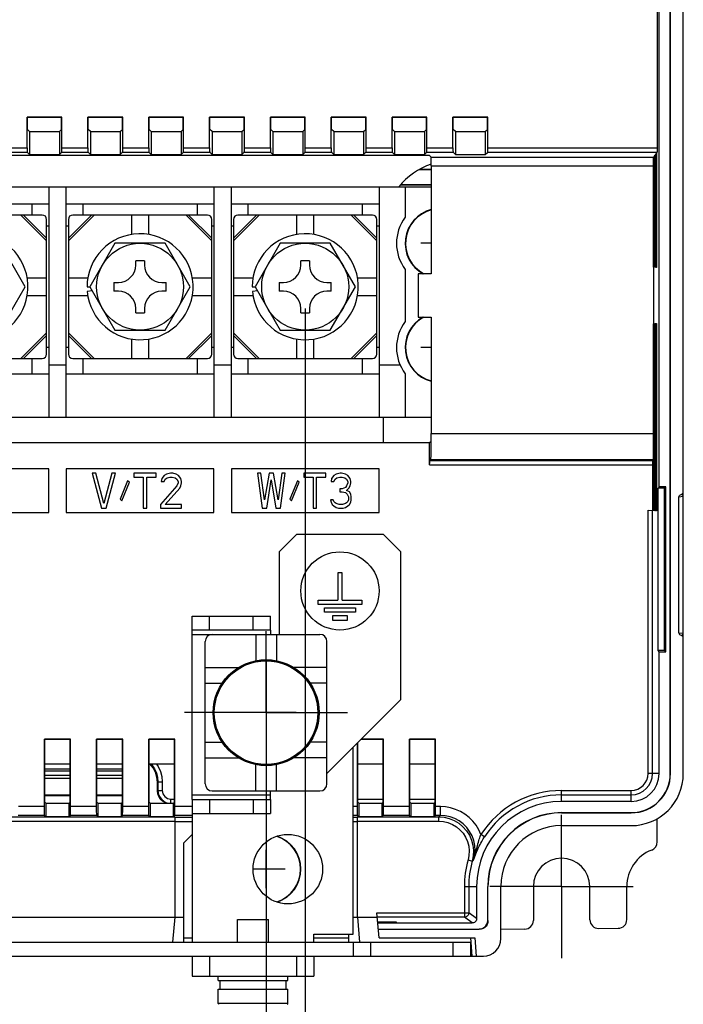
# Model space of a CAD drawing. Extents: x 28 to 410, y 36 to 287.
# Tile 30 of 40: x 280 to 311, y 110 to 155. Entities that reach past the tile are written whole.
import ezdxf

# ---------------------------------------------------------------- set-up
doc = ezdxf.new("R2010")
doc.units = 0
doc.header["$LTSCALE"] = 23.1
doc.linetypes.add('CENTER', pattern=[0.6, 0.375, -0.075, 0.075, -0.075])
doc.layers.get('0').update_dxf_attribs({"linetype": 'CONTINUOUS'})
for name, color, linetype in [('ALL_COSM', 7, 'CONTINUOUS'), ('ALL_CURVE', 7, 'CONTINUOUS'), ('ALL_DIM', 7, 'CONTINUOUS'), ('DEFAULT_1', 7, 'CENTER')]:
    doc.layers.add(name, color=color, linetype=linetype)
doc.dimstyles.get("Standard").update_dxf_attribs({"dimtxt": 2.5, "dimasz": 2.5, "dimexe": 1.25, "dimexo": 0.625, "dimtad": 1, "dimcen": 2.5, "dimazin": 3, "dimtfac": 1, "dimtmove": 0, "dimatfit": 3})

# ---------------------------------------------------------------- blocks, each defined once
blk = doc.blocks.new('_OPEN')
at = {"color": 0, "linetype": 'BYBLOCK'}
for p, q in [((0, 0), (-1, 0.25)), ((-1, -0.25), (0, 0)), ((-1, 0), (0, 0))]:
    blk.add_line(p, q, dxfattribs=at)
blk = doc.blocks.new('*D21')
at = {"layer": 'ALL_DIM', "color": 2, "linetype": 'CONTINUOUS'}
for p, q in [((242.128, 122.135), (242.128, 98.886)), ((291.728, 122.135), (291.728, 98.886)), ((242.128, 99.886), (266.928, 99.886)), ((291.728, 99.886), (266.928, 99.886))]:
    blk.add_line(p, q, dxfattribs=at)
at = {"layer": 'ALL_DIM', "color": 2, "linetype": 'CONTINUOUS', "xscale": 2, "yscale": 2, "zscale": 2, "rotation": 180}
blk.add_blockref('_OPEN', (242.128, 99.886), dxfattribs=at)
at = {"layer": 'ALL_DIM', "color": 2, "linetype": 'CONTINUOUS', "xscale": 2, "yscale": 2, "zscale": 2}
blk.add_blockref('_OPEN', (291.728, 99.886), dxfattribs=at)
blk = doc.blocks.new('*D36')
at = {"layer": 'ALL_DIM', "color": 2, "linetype": 'CONTINUOUS'}
for p, q in [((240.328, 141.735), (240.328, 92.421)), ((293.528, 141.735), (293.528, 92.421)), ((240.328, 93.421), (266.928, 93.421)), ((293.528, 93.421), (266.928, 93.421))]:
    blk.add_line(p, q, dxfattribs=at)
at = {"layer": 'ALL_DIM', "color": 2, "linetype": 'CONTINUOUS', "xscale": 2, "yscale": 2, "zscale": 2, "rotation": 180}
blk.add_blockref('_OPEN', (240.328, 93.421), dxfattribs=at)
at = {"layer": 'ALL_DIM', "color": 2, "linetype": 'CONTINUOUS', "xscale": 2, "yscale": 2, "zscale": 2}
blk.add_blockref('_OPEN', (293.528, 93.421), dxfattribs=at)
blk = doc.blocks.new('*D42')
at = {"layer": 'ALL_DIM', "color": 2, "linetype": 'CONTINUOUS'}
for p, q in [((228.528, 116.135), (228.528, 223.673)), ((299.716, 174.118), (299.716, 223.673)), ((228.528, 222.673), (264.122, 222.673)), ((299.716, 222.673), (264.122, 222.673))]:
    blk.add_line(p, q, dxfattribs=at)
at = {"layer": 'ALL_DIM', "color": 2, "linetype": 'CONTINUOUS', "xscale": 2, "yscale": 2, "zscale": 2, "rotation": 180}
blk.add_blockref('_OPEN', (228.528, 222.673), dxfattribs=at)
at = {"layer": 'ALL_DIM', "color": 2, "linetype": 'CONTINUOUS', "xscale": 2, "yscale": 2, "zscale": 2}
blk.add_blockref('_OPEN', (299.716, 222.673), dxfattribs=at)
blk = doc.blocks.new('*D43')
at = {"layer": 'ALL_DIM', "color": 2, "linetype": 'CONTINUOUS'}
for p, q in [((228.528, 116.135), (228.528, 229.904)), ((298.7, 223.815), (298.7, 229.904)), ((228.528, 228.904), (263.614, 228.904)), ((298.7, 228.904), (263.614, 228.904)), ((298.7, 178.182), (298.7, 221.698))]:
    blk.add_line(p, q, dxfattribs=at)
at = {"layer": 'ALL_DIM', "color": 2, "linetype": 'CONTINUOUS', "xscale": 2, "yscale": 2, "zscale": 2, "rotation": 180}
blk.add_blockref('_OPEN', (228.528, 228.904), dxfattribs=at)
at = {"layer": 'ALL_DIM', "color": 2, "linetype": 'CONTINUOUS', "xscale": 2, "yscale": 2, "zscale": 2}
blk.add_blockref('_OPEN', (298.7, 228.904), dxfattribs=at)

msp = doc.modelspace()

# ---------------------------------------------------------------- linework, layer by layer
at = {"color": 7, "linetype": 'CONTINUOUS'}
for p, q in [((310.328, 120.335), (310.328, 181.557)), ((310.339, 120.335), (310.339, 181.544)), ((310.928, 120.335), (310.928, 180.784)), ((309.728, 168.279), (309.728, 149.132)), ((309.817, 133.535), (309.817, 160.135)), ((282.328, 150.535), (280.728, 150.535)), ((280.728, 149.132), (280.728, 150.535)), ((280.728, 150.535), (280.742, 150.521)), ((282.315, 150.521), (280.742, 150.521)), ((280.742, 149.979), (280.742, 150.521)), ((282.328, 150.535), (282.315, 150.521)), ((282.315, 149.979), (282.315, 150.521)), ((282.328, 149.132), (282.328, 150.535)), ((285.128, 150.535), (283.528, 150.535)), ((283.528, 150.535), (283.542, 150.521)), ((283.528, 149.132), (283.528, 150.535)), ((285.115, 150.521), (283.542, 150.521)), ((283.542, 149.979), (283.542, 150.521)), ((285.128, 150.535), (285.115, 150.521)), ((285.115, 149.979), (285.115, 150.521)), ((285.128, 149.132), (285.128, 150.535)), ((287.928, 150.535), (286.328, 150.535)), ((286.328, 149.132), (286.328, 150.535)), ((286.328, 150.535), (286.342, 150.521)), ((287.915, 150.521), (286.342, 150.521)), ((286.342, 149.979), (286.342, 150.521)), ((287.928, 150.535), (287.915, 150.521)), ((287.915, 149.979), (287.915, 150.521)), ((287.928, 149.132), (287.928, 150.535)), ((290.728, 150.535), (289.128, 150.535)), ((289.128, 150.535), (289.142, 150.521)), ((289.128, 149.132), (289.128, 150.535)), ((290.715, 150.521), (289.142, 150.521)), ((289.142, 149.979), (289.142, 150.521)), ((290.728, 150.535), (290.715, 150.521)), ((290.715, 149.979), (290.715, 150.521)), ((290.728, 149.132), (290.728, 150.535)), ((293.528, 150.535), (291.928, 150.535)), ((291.928, 149.132), (291.928, 150.535)), ((291.928, 150.535), (291.942, 150.521)), ((293.515, 150.521), (291.942, 150.521)), ((291.942, 149.979), (291.942, 150.521)), ((293.528, 150.535), (293.515, 150.521)), ((293.515, 149.979), (293.515, 150.521)), ((293.528, 149.132), (293.528, 150.535)), ((296.328, 150.535), (294.728, 150.535)), ((294.728, 150.535), (294.742, 150.521)), ((294.728, 149.132), (294.728, 150.535)), ((296.315, 150.521), (294.742, 150.521)), ((294.742, 149.979), (294.742, 150.521)), ((296.328, 150.535), (296.315, 150.521)), ((296.315, 149.979), (296.315, 150.521)), ((296.328, 149.132), (296.328, 150.535)), ((299.128, 150.535), (297.528, 150.535)), ((297.528, 150.535), (297.542, 150.521)), ((297.528, 149.132), (297.528, 150.535)), ((299.115, 150.521), (297.542, 150.521)), ((297.542, 149.979), (297.542, 150.521)), ((299.128, 150.535), (299.115, 150.521)), ((299.115, 149.979), (299.115, 150.521)), ((299.128, 149.132), (299.128, 150.535)), ((301.928, 150.535), (300.328, 150.535)), ((300.328, 150.535), (300.342, 150.521)), ((300.328, 149.132), (300.328, 150.535)), ((301.915, 150.521), (300.342, 150.521)), ((300.342, 149.979), (300.342, 150.521)), ((301.928, 150.535), (301.915, 150.521)), ((301.915, 149.979), (301.915, 150.521)), ((301.928, 149.132), (301.928, 150.535)), ((280.84, 149.881), (280.742, 149.979)), ((280.84, 149.881), (282.217, 149.881)), ((280.84, 149.881), (280.84, 148.823)), ((282.217, 149.881), (282.315, 149.979)), ((282.217, 149.881), (282.217, 148.823)), ((283.64, 149.881), (283.542, 149.979)), ((283.64, 149.881), (285.017, 149.881)), ((283.64, 149.881), (283.64, 148.823)), ((285.017, 149.881), (285.115, 149.979)), ((285.017, 149.881), (285.017, 148.823)), ((286.44, 149.881), (286.342, 149.979)), ((286.44, 149.881), (287.817, 149.881)), ((286.44, 149.881), (286.44, 148.823)), ((287.817, 149.881), (287.915, 149.979)), ((287.817, 149.881), (287.817, 148.823)), ((289.24, 149.881), (289.142, 149.979)), ((289.24, 149.881), (290.617, 149.881)), ((289.24, 149.881), (289.24, 148.823)), ((290.617, 149.881), (290.715, 149.979)), ((290.617, 149.881), (290.617, 148.823)), ((292.04, 149.881), (291.942, 149.979)), ((292.04, 149.881), (293.417, 149.881)), ((292.04, 149.881), (292.04, 148.823)), ((293.417, 149.881), (293.515, 149.979)), ((293.417, 149.881), (293.417, 148.823)), ((294.84, 149.881), (294.742, 149.979)), ((294.84, 149.881), (296.217, 149.881)), ((294.84, 149.881), (294.84, 148.823)), ((296.217, 149.881), (296.315, 149.979)), ((296.217, 149.881), (296.217, 148.823)), ((297.64, 149.881), (297.542, 149.979)), ((297.64, 149.881), (299.017, 149.881)), ((297.64, 149.881), (297.64, 148.823)), ((299.017, 149.881), (299.115, 149.979)), ((299.017, 149.881), (299.017, 148.823)), ((300.44, 149.881), (300.342, 149.979)), ((300.44, 149.881), (301.817, 149.881)), ((300.44, 149.881), (300.44, 148.823)), ((301.817, 149.881), (301.915, 149.979)), ((301.817, 149.881), (301.817, 148.823)), ((279.528, 149.132), (280.728, 149.132)), ((282.328, 149.132), (283.528, 149.132)), ((285.128, 149.132), (286.328, 149.132)), ((287.928, 149.132), (289.128, 149.132)), ((290.728, 149.132), (291.928, 149.132)), ((293.528, 149.132), (294.728, 149.132)), ((296.328, 149.132), (297.528, 149.132)), ((299.128, 149.132), (300.328, 149.132)), ((301.928, 149.132), (309.728, 149.132)), ((299.245, 148.775), (274.413, 148.775)), ((279.525, 148.932), (280.732, 148.932)), ((280.84, 148.823), (280.732, 148.932)), ((280.84, 148.823), (282.217, 148.823)), ((282.217, 148.823), (282.325, 148.932)), ((282.325, 148.932), (283.532, 148.932)), ((283.64, 148.823), (283.532, 148.932)), ((283.64, 148.823), (285.017, 148.823)), ((285.017, 148.823), (285.125, 148.932)), ((285.125, 148.932), (286.332, 148.932)), ((286.44, 148.823), (286.332, 148.932)), ((286.44, 148.823), (287.817, 148.823)), ((287.817, 148.823), (287.925, 148.932)), ((287.925, 148.932), (289.132, 148.932)), ((289.24, 148.823), (289.132, 148.932)), ((289.24, 148.823), (290.617, 148.823)), ((290.617, 148.823), (290.725, 148.932)), ((290.725, 148.932), (291.932, 148.932)), ((292.04, 148.823), (291.932, 148.932)), ((292.04, 148.823), (293.417, 148.823)), ((293.417, 148.823), (293.525, 148.932)), ((293.525, 148.932), (294.732, 148.932)), ((294.84, 148.823), (294.732, 148.932)), ((294.84, 148.823), (296.217, 148.823)), ((296.217, 148.823), (296.325, 148.932)), ((296.325, 148.932), (297.532, 148.932)), ((297.64, 148.823), (297.532, 148.932)), ((297.64, 148.823), (299.017, 148.823)), ((299.017, 148.823), (299.125, 148.932)), ((299.125, 148.932), (300.332, 148.932)), ((299.245, 148.775), (299.322, 148.698)), ((299.322, 148.698), (309.563, 148.698)), ((300.44, 148.823), (300.332, 148.932)), ((300.44, 148.823), (301.817, 148.823)), ((301.817, 148.823), (301.925, 148.932)), ((301.925, 148.932), (309.726, 148.932)), ((309.563, 148.698), (309.564, 148.701)), ((309.581, 148.701), (309.564, 148.701)), ((309.564, 143.637), (309.564, 148.701)), ((309.581, 148.724), (309.623, 148.784)), ((309.581, 148.724), (309.581, 143.636)), ((309.64, 148.784), (309.623, 148.784)), ((309.623, 143.632), (309.623, 148.784)), ((309.64, 148.808), (309.652, 148.826)), ((309.64, 148.808), (309.64, 143.63)), ((309.669, 148.826), (309.652, 148.826)), ((309.652, 143.629), (309.652, 148.826)), ((309.669, 148.85), (309.681, 148.868)), ((309.669, 148.85), (309.669, 143.628)), ((309.698, 148.868), (309.681, 148.868)), ((309.681, 143.627), (309.681, 148.868)), ((309.698, 148.892), (309.726, 148.932)), ((309.698, 148.892), (309.698, 143.625)), ((299.328, 148.298), (309.558, 148.298)), ((299.328, 148.298), (299.328, 143.335)), ((309.558, 148.298), (309.558, 135.988)), ((298.79, 148.132), (299.328, 148.132)), ((298.821, 148.148), (299.328, 148.148)), ((273.328, 147.335), (299.328, 147.335)), ((281.728, 147.335), (281.728, 136.735)), ((282.528, 136.735), (282.528, 147.335)), ((289.328, 147.335), (289.328, 136.735)), ((290.128, 136.735), (290.128, 147.335)), ((296.928, 147.335), (296.928, 136.735)), ((299.328, 147.415), (297.898, 147.415)), ((297.921, 147.442), (299.328, 147.442)), ((298.128, 147.335), (298.128, 145.935)), ((281.728, 146.535), (274.928, 146.535)), ((280.948, 146.535), (280.948, 146.035)), ((289.328, 146.535), (282.528, 146.535)), ((283.308, 146.035), (283.308, 146.535)), ((288.548, 146.535), (288.548, 146.035)), ((296.928, 146.535), (290.128, 146.535)), ((290.908, 146.035), (290.908, 146.535)), ((296.148, 146.535), (296.148, 146.035)), ((281.428, 146.035), (275.228, 146.035)), ((281.628, 144.854), (280.447, 146.035)), ((280.564, 146.035), (281.628, 144.971)), ((282.628, 144.971), (283.693, 146.035)), ((283.81, 146.035), (282.628, 144.854)), ((289.028, 146.035), (282.828, 146.035)), ((285.528, 146.035), (285.528, 145.142)), ((286.328, 145.142), (286.328, 146.035)), ((289.228, 144.854), (288.047, 146.035)), ((288.164, 146.035), (289.228, 144.971)), ((290.228, 144.971), (291.293, 146.035)), ((291.41, 146.035), (290.228, 144.854)), ((296.628, 146.035), (290.428, 146.035)), ((293.128, 146.035), (293.128, 145.142)), ((293.928, 145.142), (293.928, 146.035)), ((296.828, 144.854), (295.647, 146.035)), ((295.764, 146.035), (296.828, 144.971)), ((281.628, 139.635), (281.628, 145.835)), ((281.628, 145.535), (281.728, 145.535)), ((282.528, 145.535), (282.628, 145.535)), ((282.628, 145.835), (282.628, 139.635)), ((289.228, 139.635), (289.228, 145.835)), ((289.228, 145.535), (289.328, 145.535)), ((290.128, 145.535), (290.228, 145.535)), ((290.228, 145.835), (290.228, 139.635)), ((296.828, 139.635), (296.828, 145.835)), ((296.828, 145.535), (296.928, 145.535)), ((280.638, 142.735), (279.483, 144.735)), ((284.774, 144.735), (283.619, 142.735)), ((287.083, 144.735), (284.774, 144.735)), ((288.238, 142.735), (287.083, 144.735)), ((292.374, 144.735), (291.219, 142.735)), ((294.683, 144.735), (292.374, 144.735)), ((295.838, 142.735), (294.683, 144.735)), ((286.128, 143.935), (285.728, 143.935)), ((285.728, 143.735), (285.728, 143.935)), ((286.128, 143.935), (286.128, 143.735)), ((293.728, 143.935), (293.328, 143.935)), ((293.328, 143.735), (293.328, 143.935)), ((293.728, 143.935), (293.728, 143.735)), ((298.128, 143.535), (298.128, 141.135)), ((299.328, 143.335), (298.728, 143.335)), ((298.728, 143.335), (298.728, 141.335)), ((309.581, 143.636), (309.564, 143.637)), ((309.64, 143.63), (309.623, 143.632)), ((309.669, 143.628), (309.652, 143.629)), ((309.698, 143.625), (309.681, 143.627)), ((279.483, 140.735), (280.638, 142.735)), ((281.628, 143.135), (280.735, 143.135)), ((283.522, 143.135), (282.628, 143.135)), ((283.488, 142.735), (283.619, 142.735)), ((283.619, 142.735), (284.774, 140.735)), ((284.728, 142.935), (284.928, 142.935)), ((284.728, 142.935), (284.728, 142.535)), ((286.928, 142.935), (287.128, 142.935)), ((287.083, 140.735), (288.238, 142.735)), ((287.128, 142.535), (287.128, 142.935)), ((289.228, 143.135), (288.335, 143.135)), ((291.122, 143.135), (290.228, 143.135)), ((291.088, 142.735), (291.219, 142.735)), ((291.219, 142.735), (292.374, 140.735)), ((292.328, 142.935), (292.528, 142.935)), ((292.328, 142.935), (292.328, 142.535)), ((294.528, 142.935), (294.728, 142.935)), ((294.683, 140.735), (295.838, 142.735)), ((294.728, 142.535), (294.728, 142.935)), ((296.828, 143.135), (295.935, 143.135)), ((280.735, 142.335), (281.628, 142.335)), ((282.628, 142.335), (283.522, 142.335)), ((283.73, 142.543), (283.498, 142.522)), ((284.928, 142.535), (284.728, 142.535)), ((287.128, 142.535), (286.928, 142.535)), ((288.335, 142.335), (289.228, 142.335)), ((290.228, 142.335), (291.122, 142.335)), ((291.33, 142.543), (291.098, 142.522)), ((292.528, 142.535), (292.328, 142.535)), ((294.728, 142.535), (294.528, 142.535)), ((295.935, 142.335), (296.828, 142.335)), ((285.728, 141.535), (285.728, 141.735)), ((285.728, 141.535), (286.128, 141.535)), ((286.128, 141.735), (286.128, 141.535)), ((293.328, 141.535), (293.328, 141.735)), ((293.328, 141.535), (293.728, 141.535)), ((293.728, 141.735), (293.728, 141.535)), ((298.728, 141.335), (299.328, 141.335)), ((299.328, 141.335), (299.328, 135.988)), ((309.564, 141.033), (309.581, 141.035)), ((309.564, 132.437), (309.564, 141.033)), ((309.581, 141.035), (309.581, 132.436)), ((309.623, 141.038), (309.64, 141.04)), ((309.623, 132.432), (309.623, 141.038)), ((309.64, 141.04), (309.64, 132.43)), ((309.652, 141.041), (309.669, 141.042)), ((309.652, 132.429), (309.652, 141.041)), ((309.669, 141.042), (309.669, 132.428)), ((309.681, 141.044), (309.698, 141.045)), ((309.681, 132.427), (309.681, 141.044)), ((309.698, 141.045), (309.698, 132.425)), ((280.447, 139.435), (281.628, 140.616)), ((281.628, 140.499), (280.564, 139.435)), ((282.628, 140.616), (283.81, 139.435)), ((283.693, 139.435), (282.628, 140.499)), ((284.774, 140.735), (287.083, 140.735)), ((288.047, 139.435), (289.228, 140.616)), ((289.228, 140.499), (288.164, 139.435)), ((290.228, 140.616), (291.41, 139.435)), ((291.293, 139.435), (290.228, 140.499)), ((292.374, 140.735), (294.683, 140.735)), ((295.647, 139.435), (296.828, 140.616)), ((296.828, 140.499), (295.764, 139.435)), ((285.528, 140.328), (285.528, 139.435)), ((286.328, 139.435), (286.328, 140.328)), ((293.128, 140.328), (293.128, 139.435)), ((293.928, 139.435), (293.928, 140.328)), ((281.728, 139.935), (281.628, 139.935)), ((282.628, 139.935), (282.528, 139.935)), ((289.328, 139.935), (289.228, 139.935)), ((290.228, 139.935), (290.128, 139.935)), ((296.928, 139.935), (296.828, 139.935)), ((275.228, 139.435), (281.428, 139.435)), ((280.948, 139.435), (280.948, 138.735)), ((281.728, 139.135), (282.528, 139.135)), ((282.828, 139.435), (289.028, 139.435)), ((283.308, 138.735), (283.308, 139.435)), ((288.548, 139.435), (288.548, 138.735)), ((289.328, 139.135), (290.128, 139.135)), ((290.428, 139.435), (296.628, 139.435)), ((290.908, 138.735), (290.908, 139.435)), ((296.148, 139.435), (296.148, 138.735)), ((296.928, 139.135), (297.895, 139.135)), ((274.928, 138.735), (281.728, 138.735)), ((282.528, 138.735), (289.328, 138.735)), ((290.128, 138.735), (296.928, 138.735)), ((298.128, 138.735), (298.128, 136.735)), ((270.128, 136.735), (299.328, 136.735)), ((297.128, 135.549), (297.128, 136.735)), ((299.328, 135.988), (309.558, 135.988)), ((299.255, 135.549), (271.315, 135.549)), ((299.328, 135.621), (299.255, 135.549)), ((299.255, 134.539), (299.255, 135.549)), ((299.308, 134.788), (299.259, 134.739)), ((299.259, 134.739), (309.522, 134.739)), ((299.308, 134.788), (309.544, 134.788)), ((309.522, 134.757), (309.535, 134.776)), ((309.522, 132.441), (309.522, 134.757)), ((309.552, 134.776), (309.535, 134.776)), ((309.535, 134.776), (309.535, 132.44)), ((309.544, 134.788), (309.552, 134.799)), ((309.552, 132.438), (309.552, 134.799)), ((281.728, 134.349), (274.928, 134.349)), ((281.728, 132.349), (281.728, 134.349)), ((289.328, 134.349), (282.528, 134.349)), ((282.528, 134.349), (282.528, 132.349)), ((283.888, 134.149), (283.728, 134.149)), ((283.728, 134.149), (284.155, 132.549)), ((284.262, 132.753), (283.888, 134.149)), ((284.635, 134.149), (284.262, 132.753)), ((284.368, 132.549), (284.795, 134.149)), ((284.795, 134.149), (284.635, 134.149)), ((286.662, 134.149), (285.648, 134.149)), ((285.648, 134.149), (285.648, 133.979)), ((286.662, 133.979), (286.662, 134.149)), ((287.328, 134.149), (287.142, 134.115)), ((287.435, 134.149), (287.328, 134.149)), ((287.595, 134.115), (287.435, 134.149)), ((289.328, 132.349), (289.328, 134.349)), ((296.928, 134.349), (290.128, 134.349)), ((290.128, 134.349), (290.128, 132.349)), ((291.488, 134.149), (291.328, 134.149)), ((291.328, 134.149), (291.542, 132.549)), ((291.648, 132.924), (291.488, 134.149)), ((291.862, 134.149), (291.648, 132.924)), ((292.075, 134.149), (291.862, 134.149)), ((292.288, 132.924), (292.075, 134.149)), ((292.448, 134.149), (292.288, 132.924)), ((292.395, 132.549), (292.608, 134.149)), ((292.608, 134.149), (292.448, 134.149)), ((294.475, 134.149), (293.462, 134.149)), ((293.462, 134.149), (293.462, 133.979)), ((294.475, 133.979), (294.475, 134.149)), ((295.142, 134.149), (294.955, 134.115)), ((295.195, 134.149), (295.142, 134.149)), ((295.382, 134.115), (295.195, 134.149)), ((296.928, 132.349), (296.928, 134.349)), ((299.255, 134.539), (309.522, 134.539)), ((285.355, 133.809), (285.008, 132.958)), ((285.088, 132.89), (285.435, 133.741)), ((285.435, 133.741), (285.355, 133.809)), ((285.648, 133.979), (286.075, 133.979)), ((286.075, 133.979), (286.075, 132.549)), ((286.235, 133.979), (286.662, 133.979)), ((286.235, 132.549), (286.235, 133.979)), ((286.928, 133.911), (286.902, 133.775)), ((286.902, 133.775), (287.035, 133.775)), ((287.035, 134.047), (286.928, 133.911)), ((287.142, 134.115), (287.035, 134.047)), ((287.035, 133.775), (287.088, 133.877)), ((287.088, 133.877), (287.168, 133.945)), ((287.168, 133.945), (287.302, 133.979)), ((287.302, 133.979), (287.408, 133.979)), ((287.408, 133.979), (287.542, 133.945)), ((287.542, 133.945), (287.622, 133.877)), ((287.702, 134.047), (287.595, 134.115)), ((287.622, 133.877), (287.675, 133.775)), ((287.675, 133.707), (287.622, 133.57)), ((287.675, 133.775), (287.675, 133.707)), ((287.808, 133.911), (287.702, 134.047)), ((287.835, 133.775), (287.808, 133.911)), ((287.808, 133.57), (287.835, 133.707)), ((287.835, 133.707), (287.835, 133.775)), ((291.755, 132.549), (291.968, 133.843)), ((291.968, 133.843), (292.182, 132.549)), ((293.168, 133.809), (292.822, 132.958)), ((292.902, 132.89), (293.248, 133.741)), ((293.248, 133.741), (293.168, 133.809)), ((293.462, 133.979), (293.888, 133.979)), ((293.888, 133.979), (293.888, 132.549)), ((294.048, 133.979), (294.475, 133.979)), ((294.048, 132.549), (294.048, 133.979)), ((294.742, 133.911), (294.715, 133.775)), ((294.715, 133.775), (294.848, 133.775)), ((294.848, 134.047), (294.742, 133.911)), ((294.955, 134.115), (294.848, 134.047)), ((294.848, 133.775), (294.902, 133.877)), ((294.902, 133.877), (294.982, 133.945)), ((294.982, 133.945), (295.115, 133.979)), ((295.115, 133.979), (295.222, 133.979)), ((295.222, 133.979), (295.355, 133.945)), ((295.355, 133.945), (295.435, 133.877)), ((295.488, 134.047), (295.382, 134.115)), ((295.435, 133.877), (295.488, 133.775)), ((295.488, 133.707), (295.435, 133.57)), ((295.595, 133.911), (295.488, 134.047)), ((295.488, 133.775), (295.488, 133.707)), ((295.622, 133.775), (295.595, 133.911)), ((295.595, 133.57), (295.622, 133.707)), ((295.622, 133.707), (295.622, 133.775)), ((287.622, 133.57), (286.875, 132.719)), ((287.088, 132.719), (287.755, 133.468)), ((287.755, 133.468), (287.808, 133.57)), ((295.222, 133.434), (295.115, 133.434)), ((295.115, 133.434), (295.115, 133.298)), ((295.115, 133.298), (295.222, 133.298)), ((295.382, 133.502), (295.222, 133.434)), ((295.222, 133.298), (295.382, 133.264)), ((295.435, 133.57), (295.382, 133.502)), ((295.382, 133.264), (295.462, 133.196)), ((295.435, 133.366), (295.542, 133.468)), ((295.568, 133.298), (295.435, 133.366)), ((295.542, 133.468), (295.595, 133.57)), ((295.622, 133.196), (295.568, 133.298)), ((309.817, 133.535), (309.773, 133.472)), ((310.066, 133.472), (309.773, 133.472)), ((309.773, 125.998), (309.773, 133.472)), ((310.128, 133.535), (309.817, 133.535)), ((310.128, 133.535), (310.066, 133.472)), ((310.066, 125.998), (310.066, 133.472)), ((310.128, 125.935), (310.128, 133.535)), ((285.008, 132.958), (285.088, 132.89)), ((292.822, 132.958), (292.902, 132.89)), ((294.822, 132.924), (294.688, 132.924)), ((294.688, 132.924), (294.715, 132.821)), ((294.715, 132.821), (294.768, 132.719)), ((294.848, 132.856), (294.822, 132.924)), ((294.902, 132.787), (294.848, 132.856)), ((294.955, 132.753), (294.902, 132.787)), ((295.435, 132.787), (295.382, 132.753)), ((295.488, 132.856), (295.435, 132.787)), ((295.462, 133.196), (295.515, 133.06)), ((295.515, 132.924), (295.488, 132.856)), ((295.515, 133.06), (295.515, 132.924)), ((295.568, 132.719), (295.622, 132.821)), ((295.648, 133.06), (295.622, 133.196)), ((295.622, 132.821), (295.648, 132.924)), ((295.648, 132.924), (295.648, 133.06)), ((310.073, 133.09), (310.097, 133.092)), ((310.073, 126.78), (310.073, 133.09)), ((310.097, 133.092), (310.097, 126.779)), ((310.925, 133.077), (310.728, 133.059)), ((310.728, 126.811), (310.728, 133.059)), ((310.925, 133.077), (310.928, 133.077)), ((310.925, 126.793), (310.925, 133.077)), ((274.928, 132.349), (281.728, 132.349)), ((282.528, 132.349), (289.328, 132.349)), ((284.155, 132.549), (284.368, 132.549)), ((286.075, 132.549), (286.235, 132.549)), ((286.875, 132.719), (286.875, 132.549)), ((286.875, 132.549), (287.835, 132.549)), ((287.835, 132.719), (287.088, 132.719)), ((287.835, 132.549), (287.835, 132.719)), ((290.128, 132.349), (296.928, 132.349)), ((291.542, 132.549), (291.755, 132.549)), ((292.182, 132.549), (292.395, 132.549)), ((293.888, 132.549), (294.048, 132.549)), ((294.768, 132.719), (294.848, 132.651)), ((294.848, 132.651), (294.955, 132.583)), ((295.088, 132.719), (294.955, 132.753)), ((294.955, 132.583), (295.062, 132.549)), ((295.062, 132.549), (295.275, 132.549)), ((295.248, 132.719), (295.088, 132.719)), ((295.382, 132.753), (295.248, 132.719)), ((295.275, 132.549), (295.382, 132.583)), ((295.382, 132.583), (295.488, 132.651)), ((295.488, 132.651), (295.568, 132.719)), ((309.309, 132.459), (309.522, 132.441)), ((309.309, 120.335), (309.309, 132.459)), ((309.509, 120.335), (309.509, 132.442)), ((309.552, 132.438), (309.535, 132.44)), ((309.581, 132.436), (309.564, 132.437)), ((309.64, 132.43), (309.623, 132.432)), ((309.669, 132.428), (309.652, 132.429)), ((309.698, 132.425), (309.681, 132.427)), ((288.328, 127.575), (291.928, 127.575)), ((288.328, 126.935), (288.328, 127.575)), ((289.128, 126.935), (289.128, 127.575)), ((291.128, 126.935), (291.128, 127.575)), ((291.928, 126.935), (291.928, 127.575)), ((289.248, 126.735), (294.208, 126.735)), ((291.248, 126.735), (291.248, 125.527)), ((292.208, 126.735), (292.208, 125.527)), ((310.097, 126.779), (310.073, 126.78)), ((310.728, 126.811), (310.925, 126.793)), ((310.925, 126.793), (310.928, 126.793)), ((288.928, 119.855), (288.928, 126.415)), ((294.528, 119.855), (294.528, 126.415)), ((310.066, 125.998), (309.773, 125.998)), ((309.817, 125.935), (309.773, 125.998)), ((310.128, 125.935), (310.066, 125.998)), ((309.817, 125.935), (310.128, 125.935)), ((309.817, 120.335), (309.817, 125.935)), ((288.928, 125.215), (290.453, 125.215)), ((294.528, 125.215), (293.004, 125.215)), ((288.928, 124.495), (289.703, 124.495)), ((294.528, 124.495), (293.754, 124.495)), ((282.728, 121.918), (281.528, 121.918)), ((281.528, 121.918), (281.542, 121.904)), ((281.528, 118.809), (281.528, 121.918)), ((282.715, 121.904), (281.542, 121.904)), ((281.542, 119.019), (281.542, 121.904)), ((282.728, 121.918), (282.715, 121.904)), ((282.715, 119.019), (282.715, 121.904)), ((282.728, 118.809), (282.728, 121.918)), ((285.128, 121.918), (283.928, 121.918)), ((283.928, 121.918), (283.942, 121.904)), ((283.928, 118.809), (283.928, 121.918)), ((285.115, 121.904), (283.942, 121.904)), ((283.942, 119.019), (283.942, 121.904)), ((285.128, 121.918), (285.115, 121.904)), ((285.115, 119.019), (285.115, 121.904)), ((285.128, 118.809), (285.128, 121.918)), ((287.528, 121.918), (286.328, 121.918)), ((286.328, 121.918), (286.342, 121.904)), ((286.328, 118.809), (286.328, 121.918)), ((287.515, 121.904), (286.342, 121.904)), ((286.342, 119.019), (286.342, 121.904)), ((287.528, 121.918), (287.515, 121.904)), ((287.515, 119.019), (287.515, 121.904)), ((287.528, 118.809), (287.528, 121.918)), ((297.115, 121.904), (296.097, 121.904)), ((297.128, 121.918), (296.111, 121.918)), ((297.128, 121.918), (297.115, 121.904)), ((297.115, 119.019), (297.115, 121.904)), ((297.128, 118.809), (297.128, 121.918)), ((299.528, 121.918), (298.328, 121.918)), ((298.328, 121.918), (298.342, 121.904)), ((298.328, 118.809), (298.328, 121.918)), ((299.515, 121.904), (298.342, 121.904)), ((298.342, 119.019), (298.342, 121.904)), ((299.528, 121.918), (299.515, 121.904)), ((299.515, 119.019), (299.515, 121.904)), ((299.528, 118.809), (299.528, 121.918)), ((288.928, 121.775), (289.703, 121.775)), ((294.528, 121.775), (293.754, 121.775)), ((295.928, 118.809), (295.928, 121.735)), ((295.942, 119.019), (295.942, 121.749)), ((288.928, 121.055), (290.453, 121.055)), ((294.528, 121.055), (293.004, 121.055)), ((282.715, 120.767), (281.542, 120.767)), ((282.715, 120.535), (281.542, 120.535)), ((285.115, 120.767), (283.942, 120.767)), ((285.115, 120.535), (283.942, 120.535)), ((287.515, 120.767), (286.342, 120.767)), ((291.248, 119.535), (291.248, 120.743)), ((292.208, 119.535), (292.208, 120.743)), ((297.115, 120.767), (295.942, 120.767)), ((299.515, 120.767), (298.342, 120.767)), ((282.715, 120.44), (281.542, 120.44)), ((282.715, 120.24), (281.542, 120.24)), ((282.715, 120.109), (281.542, 120.109)), ((285.115, 120.44), (283.942, 120.44)), ((285.115, 120.24), (283.942, 120.24)), ((285.115, 120.109), (283.942, 120.109)), ((309.817, 120.335), (309.309, 120.335)), ((310.339, 120.335), (310.328, 120.335)), ((286.728, 119.935), (286.75, 119.957)), ((286.728, 119.535), (286.728, 119.935)), ((286.75, 119.957), (286.95, 119.957)), ((286.75, 119.957), (286.75, 119.557)), ((286.95, 119.957), (286.95, 119.557)), ((282.715, 119.335), (281.542, 119.335)), ((282.715, 119.3), (281.542, 119.3)), ((285.115, 119.335), (283.942, 119.335)), ((285.115, 119.3), (283.942, 119.3)), ((286.728, 119.535), (286.75, 119.557)), ((286.75, 119.557), (286.95, 119.557)), ((289.248, 119.535), (294.208, 119.535)), ((305.328, 119.555), (308.528, 119.555)), ((305.328, 119.047), (305.328, 119.555)), ((305.328, 119.355), (308.528, 119.355)), ((308.528, 119.047), (308.528, 119.555)), ((281.528, 118.809), (280.328, 118.809)), ((281.542, 119.019), (281.591, 118.97)), ((281.591, 118.97), (282.666, 118.97)), ((281.591, 118.97), (281.591, 118.353)), ((282.715, 119.019), (282.666, 118.97)), ((282.666, 118.353), (282.666, 118.97)), ((283.928, 118.809), (282.728, 118.809)), ((283.942, 119.019), (283.991, 118.97)), ((283.991, 118.97), (285.066, 118.97)), ((283.991, 118.97), (283.991, 118.353)), ((285.115, 119.019), (285.066, 118.97)), ((285.066, 118.353), (285.066, 118.97)), ((286.328, 118.809), (285.128, 118.809)), ((286.342, 119.019), (286.391, 118.97)), ((286.391, 118.97), (287.466, 118.97)), ((286.391, 118.97), (286.391, 118.353)), ((287.35, 119.157), (287.515, 119.157)), ((287.35, 118.97), (287.35, 119.157)), ((287.515, 119.019), (287.466, 118.97)), ((287.466, 118.353), (287.466, 118.97)), ((288.328, 118.809), (287.528, 118.809)), ((288.328, 119.135), (288.328, 118.495)), ((289.128, 119.135), (289.128, 118.495)), ((291.128, 119.135), (291.128, 118.495)), ((291.928, 119.135), (291.928, 118.495)), ((295.928, 118.809), (295.728, 118.809)), ((295.942, 119.157), (297.115, 119.157)), ((295.942, 119.019), (295.991, 118.97)), ((295.991, 118.97), (297.066, 118.97)), ((295.991, 118.97), (295.991, 118.353)), ((297.115, 119.019), (297.066, 118.97)), ((297.066, 118.353), (297.066, 118.97)), ((298.328, 118.809), (297.128, 118.809)), ((298.342, 119.157), (299.515, 119.157)), ((298.342, 119.019), (298.391, 118.97)), ((298.391, 118.97), (299.466, 118.97)), ((298.391, 118.97), (298.391, 118.353)), ((299.515, 119.019), (299.466, 118.97)), ((299.466, 118.353), (299.466, 118.97)), ((299.748, 118.809), (299.528, 118.809)), ((299.748, 118.409), (299.748, 118.809)), ((308.528, 119.047), (305.328, 119.047)), ((278.584, 118.339), (287.528, 118.339)), ((281.535, 118.409), (280.322, 118.409)), ((281.535, 118.409), (281.591, 118.353)), ((281.591, 118.353), (282.666, 118.353)), ((282.722, 118.409), (282.666, 118.353)), ((283.935, 118.409), (282.722, 118.409)), ((283.935, 118.409), (283.991, 118.353)), ((283.991, 118.353), (285.066, 118.353)), ((285.122, 118.409), (285.066, 118.353)), ((286.335, 118.409), (285.122, 118.409)), ((286.335, 118.409), (286.391, 118.353)), ((286.391, 118.353), (287.466, 118.353)), ((287.522, 118.409), (287.466, 118.353)), ((288.328, 118.409), (287.522, 118.409)), ((287.528, 118.339), (287.528, 113.72)), ((287.528, 118.332), (288.328, 118.332)), ((288.328, 118.495), (291.928, 118.495)), ((295.935, 118.409), (295.728, 118.409)), ((295.728, 118.332), (295.928, 118.332)), ((295.928, 118.339), (299.676, 118.339)), ((295.928, 113.72), (295.928, 118.339)), ((295.935, 118.409), (295.991, 118.353)), ((295.991, 118.353), (297.066, 118.353)), ((297.122, 118.409), (297.066, 118.353)), ((298.335, 118.409), (297.122, 118.409)), ((298.335, 118.409), (298.391, 118.353)), ((298.391, 118.353), (299.466, 118.353)), ((299.522, 118.409), (299.466, 118.353)), ((299.748, 118.409), (299.522, 118.409)), ((299.676, 118.139), (299.676, 118.339)), ((305.328, 118.535), (308.528, 118.535)), ((305.328, 118.525), (305.328, 118.535)), ((305.328, 118.525), (308.528, 118.525)), ((308.528, 118.525), (308.528, 118.535)), ((309.728, 117.185), (309.728, 118.263)), ((278.384, 118.139), (287.528, 118.139)), ((287.528, 118.132), (288.328, 118.132)), ((295.728, 118.132), (295.928, 118.132)), ((295.928, 118.139), (299.676, 118.139)), ((305.328, 117.935), (308.528, 117.935)), ((288.328, 117.535), (287.928, 117.135)), ((301.781, 117.42), (301.613, 117.529)), ((287.928, 117.135), (287.928, 112.575)), ((301.264, 116.541), (301.215, 116.302)), ((301.023, 116.357), (301.215, 116.302)), ((300.853, 115.135), (301.417, 115.135)), ((300.853, 115.135), (300.853, 113.718)), ((301.053, 115.135), (301.053, 113.918)), ((301.417, 115.135), (301.417, 113.658)), ((301.939, 115.135), (301.928, 115.135)), ((301.928, 113.575), (301.928, 115.135)), ((301.939, 113.565), (301.939, 115.135)), ((302.528, 112.735), (302.528, 115.135)), ((304.028, 115.135), (304.028, 113.573)), ((306.628, 113.603), (306.628, 115.135)), ((308.328, 113.61), (308.328, 115.135)), ((296.828, 113.918), (301.053, 113.918)), ((296.928, 112.775), (296.828, 113.918)), ((301.417, 113.658), (301.053, 113.918)), ((278.584, 113.72), (287.528, 113.72)), ((287.528, 113.72), (287.428, 112.575)), ((287.528, 113.724), (287.928, 113.724)), ((290.419, 113.615), (291.837, 113.615)), ((290.419, 112.575), (290.419, 113.615)), ((291.837, 112.575), (291.837, 113.615)), ((295.728, 113.724), (295.928, 113.724)), ((295.928, 113.72), (296.846, 113.72)), ((295.928, 113.72), (296.029, 112.575)), ((300.853, 113.718), (296.846, 113.718)), ((296.865, 113.505), (297.716, 113.505)), ((296.868, 113.471), (297.716, 113.471)), ((296.869, 113.458), (301.217, 113.458)), ((297.716, 113.505), (297.716, 113.471)), ((301.217, 113.458), (300.853, 113.718)), ((301.939, 113.565), (301.928, 113.575)), ((295.528, 112.575), (295.528, 112.935)), ((296.894, 113.175), (301.529, 113.175)), ((296.894, 113.165), (301.539, 113.165)), ((301.539, 113.165), (301.529, 113.175)), ((303.632, 113.173), (302.528, 113.163)), ((307.032, 113.203), (307.932, 113.211)), ((269.928, 112.575), (301.128, 112.575)), ((287.928, 112.775), (288.328, 112.775)), ((293.928, 112.775), (295.528, 112.775)), ((295.728, 112.575), (295.728, 111.935)), ((296.528, 112.575), (296.528, 111.935)), ((296.928, 112.775), (301.328, 112.775)), ((300.328, 112.575), (300.328, 111.935)), ((301.128, 112.575), (301.128, 111.935)), ((301.129, 112.775), (301.203, 111.935)), ((301.328, 112.775), (301.402, 111.935)), ((288.328, 111.935), (288.328, 111.015)), ((289.128, 111.935), (289.128, 111.015)), ((293.128, 111.935), (293.128, 111.015)), ((293.928, 111.935), (293.928, 111.015)), ((301.128, 111.935), (301.728, 111.935)), ((288.328, 111.015), (293.928, 111.015)), ((289.528, 110.815), (289.528, 111.015)), ((292.728, 110.815), (292.728, 111.015)), ((289.528, 110.815), (292.728, 110.815)), ((289.608, 110.415), (289.608, 110.815)), ((292.648, 110.415), (292.648, 110.815)), ((289.528, 110.415), (292.728, 110.415)), ((289.528, 109.745), (289.528, 110.415)), ((292.728, 109.745), (292.728, 110.415)), ((292.728, 109.745), (289.528, 109.745))]:
    msp.add_line(p, q, dxfattribs=at)
at = {"color": 3, "linetype": 'CONTINUOUS'}
for p, q in [((293.128, 131.335), (292.328, 130.535)), ((297.128, 131.335), (293.128, 131.335)), ((297.928, 130.535), (297.128, 131.335)), ((292.328, 130.535), (292.328, 126.735)), ((297.928, 123.735), (297.928, 130.535)), ((291.928, 126.935), (288.328, 126.935)), ((288.328, 119.135), (288.328, 126.935)), ((291.928, 126.935), (291.928, 126.735)), ((288.328, 126.735), (289.248, 126.735)), ((294.528, 120.335), (297.928, 123.735)), ((295.728, 112.935), (295.728, 121.535)), ((291.928, 119.335), (288.328, 119.335)), ((291.928, 119.135), (291.928, 119.535)), ((288.328, 119.135), (291.928, 119.135)), ((288.328, 118.495), (288.328, 112.575)), ((293.928, 112.935), (295.728, 112.935)), ((293.928, 112.575), (293.928, 112.935)), ((232.728, 111.935), (301.128, 111.935))]:
    msp.add_line(p, q, dxfattribs=at)
at = {"color": 7, "linetype": 'CONTINUOUS'}
for points in [[(280.728, 149.132), (280.729, 149.08), (280.729, 149.033), (280.729, 148.992), (280.73, 148.96), (280.731, 148.939), (280.732, 148.932)], [(282.325, 148.932), (282.326, 148.939), (282.327, 148.96), (282.327, 148.992), (282.328, 149.033), (282.328, 149.08), (282.328, 149.132)], [(283.528, 149.132), (283.529, 149.08), (283.529, 149.033), (283.529, 148.992), (283.53, 148.96), (283.531, 148.939), (283.532, 148.932)], [(285.125, 148.932), (285.126, 148.939), (285.127, 148.96), (285.127, 148.992), (285.128, 149.033), (285.128, 149.08), (285.128, 149.132)], [(286.328, 149.132), (286.329, 149.08), (286.329, 149.033), (286.329, 148.992), (286.33, 148.96), (286.331, 148.939), (286.332, 148.932)], [(287.925, 148.932), (287.926, 148.939), (287.927, 148.96), (287.927, 148.992), (287.928, 149.033), (287.928, 149.08), (287.928, 149.132)], [(289.128, 149.132), (289.129, 149.08), (289.129, 149.033), (289.129, 148.992), (289.13, 148.96), (289.131, 148.939), (289.132, 148.932)], [(290.725, 148.932), (290.726, 148.939), (290.727, 148.96), (290.727, 148.992), (290.728, 149.033), (290.728, 149.08), (290.728, 149.132)], [(291.928, 149.132), (291.929, 149.08), (291.929, 149.033), (291.929, 148.992), (291.93, 148.96), (291.931, 148.939), (291.932, 148.932)], [(293.525, 148.932), (293.526, 148.939), (293.527, 148.96), (293.527, 148.992), (293.528, 149.033), (293.528, 149.08), (293.528, 149.132)], [(294.728, 149.132), (294.729, 149.08), (294.729, 149.033), (294.729, 148.992), (294.73, 148.96), (294.731, 148.939), (294.732, 148.932)], [(296.325, 148.932), (296.326, 148.939), (296.327, 148.96), (296.327, 148.992), (296.328, 149.033), (296.328, 149.08), (296.328, 149.132)], [(297.528, 149.132), (297.529, 149.08), (297.529, 149.033), (297.529, 148.992), (297.53, 148.96), (297.531, 148.939), (297.532, 148.932)], [(299.125, 148.932), (299.126, 148.939), (299.127, 148.96), (299.127, 148.992), (299.128, 149.033), (299.128, 149.08), (299.128, 149.132)], [(300.328, 149.132), (300.329, 149.08), (300.329, 149.033), (300.329, 148.992), (300.33, 148.96), (300.331, 148.939), (300.332, 148.932)], [(301.925, 148.932), (301.926, 148.939), (301.927, 148.96), (301.927, 148.992), (301.928, 149.033), (301.928, 149.08), (301.928, 149.132)], [(309.728, 149.132), (309.728, 149.08), (309.728, 149.033), (309.728, 148.992), (309.727, 148.96), (309.727, 148.939), (309.726, 148.932)], [(299.328, 148.298), (299.328, 148.386), (299.328, 148.47), (299.327, 148.545), (299.326, 148.609), (299.325, 148.657), (299.323, 148.687), (299.322, 148.698)], [(309.563, 148.698), (309.562, 148.687), (309.561, 148.657), (309.56, 148.609), (309.559, 148.545), (309.558, 148.47), (309.558, 148.386), (309.558, 148.298)], [(299.329, 135.621), (299.329, 135.802), (299.328, 135.988)], [(309.558, 135.988), (309.558, 135.782), (309.557, 135.582), (309.556, 135.394), (309.555, 135.224), (309.553, 135.076), (309.551, 134.956), (309.548, 134.866), (309.546, 134.809), (309.544, 134.788)], [(299.308, 134.788), (299.311, 134.806), (299.314, 134.852), (299.317, 134.925), (299.32, 135.025), (299.322, 135.147), (299.325, 135.29), (299.326, 135.449), (299.327, 135.621)], [(299.255, 134.539), (299.255, 134.59), (299.256, 134.638), (299.256, 134.679), (299.257, 134.711), (299.258, 134.731), (299.259, 134.739)], [(310.861, 133.188), (310.889, 133.207), (310.911, 133.233), (310.924, 133.263), (310.928, 133.296)], [(310.728, 133.059), (310.733, 133.091), (310.747, 133.122), (310.769, 133.148), (310.797, 133.167), (310.861, 133.188)], [(310.925, 133.077), (310.925, 133.082), (310.925, 133.088), (310.924, 133.093), (310.923, 133.099), (310.922, 133.104), (310.921, 133.109), (310.919, 133.114), (310.917, 133.119), (310.915, 133.123), (310.913, 133.128), (310.911, 133.133), (310.908, 133.137), (310.905, 133.141), (310.902, 133.145), (310.898, 133.149), (310.894, 133.153), (310.89, 133.157), (310.885, 133.16), (310.88, 133.164), (310.875, 133.167), (310.869, 133.17), (310.862, 133.172), (310.855, 133.174), (310.848, 133.176), (310.839, 133.177), (310.83, 133.178)], [(310.797, 126.704), (310.769, 126.723), (310.747, 126.749), (310.733, 126.779), (310.728, 126.811)], [(310.928, 126.575), (310.924, 126.607), (310.911, 126.638), (310.889, 126.664), (310.861, 126.683), (310.797, 126.704)], [(310.83, 126.693), (310.839, 126.693), (310.848, 126.694), (310.855, 126.696), (310.862, 126.698), (310.868, 126.7), (310.874, 126.703), (310.879, 126.706), (310.884, 126.709), (310.888, 126.712), (310.892, 126.715), (310.896, 126.718), (310.899, 126.722), (310.902, 126.725), (310.905, 126.729), (310.907, 126.732), (310.909, 126.736), (310.912, 126.739), (310.914, 126.743), (310.915, 126.747), (310.917, 126.751), (310.919, 126.754), (310.92, 126.758), (310.921, 126.762), (310.922, 126.766), (310.923, 126.771), (310.924, 126.777), (310.925, 126.784), (310.925, 126.793)], [(286.728, 119.935), (286.705, 120.169), (286.637, 120.395), (286.526, 120.602), (286.391, 120.767)], [(286.431, 120.767), (286.47, 120.728), (286.591, 120.554), (286.68, 120.36), (286.733, 120.158), (286.75, 119.957)], [(286.685, 120.767), (286.765, 120.653), (286.869, 120.427), (286.931, 120.191), (286.95, 119.957)], [(287.138, 118.97), (287.068, 118.995), (286.954, 119.066), (286.859, 119.161), (286.788, 119.275), (286.744, 119.402), (286.728, 119.535)], [(286.75, 119.557), (286.762, 119.44), (286.796, 119.327), (286.851, 119.224), (286.926, 119.133), (287.017, 119.058), (287.121, 119.003), (287.228, 118.97)], [(286.95, 119.557), (286.958, 119.479), (286.981, 119.404), (287.018, 119.335), (287.067, 119.274), (287.128, 119.224), (287.197, 119.187), (287.272, 119.165), (287.35, 119.157)], [(281.535, 118.409), (281.534, 118.42), (281.532, 118.45), (281.531, 118.498), (281.53, 118.562), (281.529, 118.637), (281.529, 118.721), (281.528, 118.809)], [(282.722, 118.409), (282.723, 118.42), (282.725, 118.45), (282.726, 118.498), (282.727, 118.562), (282.728, 118.637), (282.728, 118.721), (282.728, 118.809)], [(283.935, 118.409), (283.934, 118.42), (283.932, 118.45), (283.931, 118.498), (283.93, 118.562), (283.929, 118.637), (283.929, 118.721), (283.928, 118.809)], [(285.122, 118.409), (285.123, 118.42), (285.125, 118.45), (285.126, 118.498), (285.127, 118.562), (285.128, 118.637), (285.128, 118.721), (285.128, 118.809)], [(286.335, 118.409), (286.334, 118.42), (286.332, 118.45), (286.331, 118.498), (286.33, 118.562), (286.329, 118.637), (286.329, 118.721), (286.328, 118.809)], [(287.522, 118.409), (287.523, 118.42), (287.525, 118.45), (287.526, 118.498), (287.527, 118.562), (287.528, 118.637), (287.528, 118.721), (287.528, 118.809)], [(295.935, 118.409), (295.934, 118.42), (295.932, 118.45), (295.931, 118.498), (295.93, 118.562), (295.929, 118.637), (295.929, 118.721), (295.928, 118.809)], [(297.122, 118.409), (297.123, 118.42), (297.125, 118.45), (297.126, 118.498), (297.127, 118.562), (297.128, 118.637), (297.128, 118.721), (297.128, 118.809)], [(298.335, 118.409), (298.334, 118.42), (298.332, 118.45), (298.331, 118.498), (298.33, 118.562), (298.329, 118.637), (298.329, 118.721), (298.328, 118.809)], [(299.522, 118.409), (299.523, 118.42), (299.525, 118.45), (299.526, 118.498), (299.527, 118.562), (299.528, 118.637), (299.528, 118.721), (299.528, 118.809)], [(301.613, 117.529), (301.513, 117.748), (301.388, 117.953), (301.239, 118.141), (301.068, 118.311), (300.877, 118.459), (300.67, 118.583), (300.448, 118.682), (300.218, 118.752), (299.983, 118.795), (299.748, 118.809)], [(299.676, 118.339), (299.7, 118.362), (299.724, 118.385), (299.748, 118.409)], [(299.676, 118.339), (299.92, 118.32), (300.159, 118.264), (300.388, 118.172), (300.6, 118.045), (300.789, 117.888), (300.953, 117.703), (301.086, 117.496), (301.185, 117.27), (301.249, 117.032), (301.275, 116.786), (301.264, 116.541)], [(301.28, 116.349), (301.329, 116.569), (301.347, 116.796), (301.333, 117.026), (301.285, 117.252), (301.205, 117.468), (301.096, 117.67), (300.959, 117.853), (300.798, 118.016), (300.614, 118.154), (300.411, 118.265), (300.195, 118.345), (299.972, 118.393), (299.748, 118.409)], [(299.676, 118.139), (299.889, 118.122), (300.099, 118.073), (300.299, 117.993), (300.484, 117.882), (300.65, 117.744), (300.793, 117.583), (300.909, 117.401), (300.997, 117.204), (301.052, 116.995), (301.075, 116.78), (301.065, 116.566), (301.023, 116.357)], [(301.28, 116.349), (301.321, 116.476), (301.365, 116.596), (301.409, 116.708), (301.452, 116.808), (301.493, 116.899), (301.534, 116.984), (301.574, 117.063), (301.613, 117.136), (301.65, 117.203), (301.686, 117.265), (301.72, 117.322), (301.752, 117.373), (301.781, 117.42)], [(301.398, 116.779), (301.453, 116.999), (301.476, 117.092), (301.499, 117.176), (301.52, 117.252), (301.541, 117.32), (301.56, 117.381), (301.579, 117.436), (301.597, 117.485), (301.613, 117.529)], [(301.28, 116.349), (301.325, 116.502), (301.364, 116.647), (301.398, 116.779)], [(301.215, 116.302), (301.237, 116.318), (301.258, 116.334), (301.28, 116.349)], [(301.053, 113.918), (301.052, 113.897), (301.048, 113.873), (301.04, 113.847), (301.027, 113.821), (301.009, 113.794), (300.986, 113.769), (300.957, 113.747), (300.924, 113.731), (300.889, 113.722), (300.853, 113.718)], [(301.417, 113.658), (301.41, 113.606), (301.39, 113.558), (301.358, 113.517), (301.317, 113.485), (301.269, 113.465), (301.217, 113.458)], [(301.529, 113.175), (301.618, 113.185), (301.702, 113.215), (301.778, 113.262), (301.841, 113.326), (301.889, 113.402), (301.918, 113.486), (301.928, 113.575)], [(301.939, 113.565), (301.929, 113.476), (301.899, 113.391), (301.852, 113.315), (301.788, 113.252), (301.713, 113.204), (301.628, 113.175), (301.539, 113.165)]]:
    msp.add_lwpolyline(points, dxfattribs=at)
for centre, radius in [((285.928, 142.735), 2), ((293.528, 142.735), 2), ((295.128, 128.735), 1.8), ((291.728, 123.135), 2.44), ((291.728, 123.135), 2.4), ((291.728, 123.135), 2.384)]:
    msp.add_circle(centre, radius, dxfattribs=at)
at = {"color": 3, "linetype": 'CONTINUOUS'}
msp.add_circle((292.728, 115.935), 1.6, dxfattribs=at)
at = {"color": 7, "linetype": 'CONTINUOUS'}
for centre, radius, start, end in [((300.328, 145.335), 3.2, 108.2466, 141.2274), ((281.428, 145.835), 0.2, 0, 90), ((282.828, 145.835), 0.2, 90, 180), ((289.028, 145.835), 0.2, 0, 90), ((290.428, 145.835), 0.2, 90, 180), ((296.628, 145.835), 0.2, 0, 90), ((299.728, 144.735), 2, 143.1301, 216.8699), ((299.728, 144.735), 1.6, 104.4105, 241.3489), ((299.728, 144.735), 1.584, 104.5564, 242.3294), ((278.328, 142.735), 2.44, 185, 180), ((285.928, 142.735), 2.44, 185, 180), ((293.528, 142.735), 2.44, 185, 180), ((284.928, 143.735), 0.8, 270, 360), ((286.928, 143.735), 0.8, 180, 270), ((292.528, 143.735), 0.8, 270, 360), ((294.528, 143.735), 0.8, 180, 270), ((284.928, 141.735), 0.8, 0, 90), ((286.928, 141.735), 0.8, 90, 180), ((292.528, 141.735), 0.8, 0, 90), ((294.528, 141.735), 0.8, 90, 180), ((299.728, 139.935), 2, 143.1301, 216.8699), ((299.728, 139.935), 1.6, 118.6467, 255.5897), ((299.728, 139.935), 1.584, 117.6615, 255.4439), ((281.428, 139.635), 0.2, 270, 360), ((282.828, 139.635), 0.2, 180, 270), ((289.028, 139.635), 0.2, 270, 360), ((290.428, 139.635), 0.2, 180, 270), ((296.628, 139.635), 0.2, 270, 360), ((289.248, 126.415), 0.32, 90, 180), ((294.208, 126.415), 0.32, 0, 90), ((308.528, 120.335), 2.4, 270, 360), ((308.528, 120.335), 1.8, 270, 360), ((308.528, 120.335), 0.981, 270, 360), ((308.528, 120.335), 1.288, 270, 360), ((308.528, 120.335), 1.81, 270, 360), ((308.528, 120.335), 0.781, 270, 360), ((289.248, 119.855), 0.32, 180, 270), ((294.208, 119.855), 0.32, 270, 360), ((305.328, 115.135), 4.419, 90, 147.2088), ((305.328, 115.135), 4.219, 90, 147.2089), ((305.328, 115.135), 3.912, 90, 180), ((305.328, 115.135), 3.4, 90, 180), ((305.328, 115.135), 3.39, 90, 180), ((305.328, 115.135), 2.8, 90, 180), ((291.728, 115.935), 1.584, 288.0468, 71.9634), ((291.728, 115.935), 1.6, 288.6117, 71.3883), ((309.328, 117.185), 0.4, 291.3237, 360), ((310.128, 115.135), 1.8, 111.3237, 180), ((305.328, 115.135), 4.476, 164.162, 180), ((305.328, 115.135), 4.276, 164.162, 180), ((305.328, 115.135), 1.3, 0, 180), ((303.628, 113.573), 0.4, 270.4999, 0.0013), ((307.028, 113.603), 0.4, 180.0429, 270.4996), ((307.928, 113.61), 0.4, 270.4999, 0.0013), ((301.728, 112.735), 0.8, 270, 360), ((289.568, 109.745), 0.04, 180, 232.4557), ((292.688, 109.745), 0.04, 307.5443, 360)]:
    msp.add_arc(centre, radius, start, end, dxfattribs=at)
at = {"layer": 'ALL_COSM', "color": 7, "linetype": 'CONTINUOUS'}
for p, q in [((295.228, 129.575), (295.028, 129.575)), ((295.028, 129.575), (295.028, 128.315)), ((295.228, 128.315), (295.228, 129.575)), ((294.128, 128.315), (295.028, 128.315)), ((294.128, 128.115), (294.128, 128.315)), ((295.228, 128.315), (296.128, 128.315)), ((296.128, 128.315), (296.128, 128.115)), ((296.128, 128.115), (294.128, 128.115)), ((294.408, 127.955), (295.848, 127.955)), ((294.408, 127.755), (294.408, 127.955)), ((295.848, 127.955), (295.848, 127.755)), ((295.848, 127.755), (294.408, 127.755)), ((295.468, 127.595), (294.788, 127.595)), ((294.788, 127.595), (294.788, 127.395)), ((294.788, 127.395), (295.468, 127.395)), ((295.468, 127.395), (295.468, 127.595))]:
    msp.add_line(p, q, dxfattribs=at)
at = {"layer": 'ALL_CURVE', "color": 40, "linetype": 'CONTINUOUS'}
for p, q in [((299.328, 144.735), (298.848, 144.735)), ((299.328, 139.935), (298.848, 139.935)), ((291.728, 125.519), (291.728, 120.751)), ((293.108, 123.135), (290.348, 123.135)), ((291.728, 115.055), (291.728, 116.815)), ((292.608, 115.935), (291.128, 115.935))]:
    msp.add_line(p, q, dxfattribs=at)
at = {"layer": 'DEFAULT_1', "color": 7, "linetype": 'CENTER'}
for p, q in [((291.728, 123.135), (291.728, 126.885)), ((291.728, 123.135), (287.978, 123.135)), ((291.728, 123.135), (295.478, 123.135)), ((291.728, 123.135), (291.728, 119.385)), ((305.328, 115.135), (305.328, 118.435)), ((305.328, 115.135), (302.028, 115.135)), ((305.328, 115.135), (308.628, 115.135)), ((305.328, 115.135), (305.328, 111.835))]:
    msp.add_line(p, q, dxfattribs=at)

# ---------------------------------------------------------------- dimensions: what is measured, and where the dimension line sits
at = {"layer": 'ALL_DIM', "color": 2, "linetype": 'CONTINUOUS'}
for base, p1, picture, middle in [((228.528, 228.904), (298.7, 178.182), '*D43', (258.556, 229.604)), ((228.528, 222.673), (299.716, 174.118), '*D42', (260.257, 223.373))]:
    dim = msp.add_linear_dim(base=base, p1=p1, p2=(228.528, 116.135), angle=180, dimstyle='Standard', dxfattribs=at)
    dim.commit()
    dim.dimension.update_dxf_attribs({"geometry": picture, "text_midpoint": middle, "dimtype": 128})
for base, p1, p2, picture, middle in [((293.528, 93.421), (240.328, 141.735), (293.528, 141.735), '*D36', (255.632, 94.121)), ((291.728, 99.886), (242.128, 122.135), (291.728, 122.135), '*D21', (261.85, 100.586))]:
    dim = msp.add_linear_dim(base=base, p1=p1, p2=p2, dimstyle='Standard', dxfattribs=at)
    dim.commit()
    dim.dimension.update_dxf_attribs({"geometry": picture, "text_midpoint": middle, "dimtype": 128})

doc.saveas('drawing.dxf')
